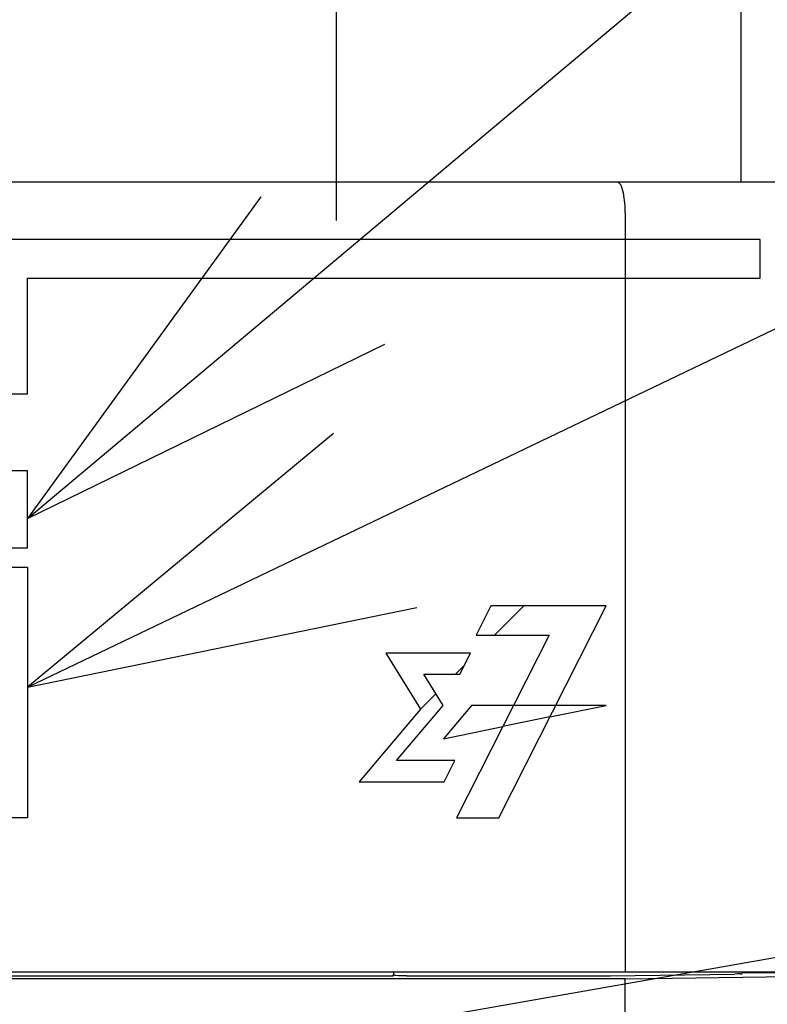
# Model space of a CAD drawing. Extents: x 147 to 2026, y 157 to 1386.
# Tile 22 of 30: x 1278 to 1298, y 995 to 1020. Entities that reach past the tile are written whole.
import ezdxf

# ---------------------------------------------------------------- set-up
doc = ezdxf.new("R2010")
doc.units = 0
doc.header["$LTSCALE"] = 115.5
doc.linetypes.add('CENTER', pattern=[0.6, 0.375, -0.075, 0.075, -0.075])
for name, color, linetype in [('ALL_AXIS', 7, 'CONTINUOUS'), ('ALL_CURVE', 7, 'CONTINUOUS'), ('ALL_FEATURES', 7, 'CONTINUOUS'), ('ALL_NOTE', 7, 'CONTINUOUS')]:
    doc.layers.add(name, color=color, linetype=linetype)

msp = doc.modelspace()

# ---------------------------------------------------------------- linework, layer by layer
at = {"layer": 'ALL_AXIS', "color": 7, "linetype": 'CENTER'}
msp.add_line((1286.5, 1028.5), (1286.5, 1015), dxfattribs=at)
at = {"layer": 'ALL_CURVE', "color": 4, "linetype": 'CONTINUOUS'}
for p, q in [((1297.5, 1014.5), (1260.5, 1014.5)), ((1297.5, 1013.5), (1297.5, 1014.5)), ((1278.5, 1010.5), (1278.5, 1013.5)), ((1278.5, 1013.5), (1297.5, 1013.5)), ((1260.5, 1010.5), (1278.5, 1010.5)), ((1278.5, 1008.5), (1272.5, 1008.5)), ((1278.5, 1006.5), (1278.5, 1008.5)), ((1272.5, 1006.5), (1278.5, 1006.5)), ((1260.5, 1006), (1278.5, 1006)), ((1278.5, 1006), (1278.5, 999.5)), ((1290.514, 1005), (1290.133, 1004.24)), ((1293.5, 1005), (1290.514, 1005)), ((1290.723, 999.5), (1293.5, 1005)), ((1290.133, 1004.24), (1292.023, 1004.24)), ((1292.023, 1004.24), (1290.822, 1001.864)), ((1289.984, 1003.772), (1287.792, 1003.772)), ((1287.792, 1003.772), (1288.688, 1002.319)), ((1289.707, 1003.225), (1289.984, 1003.772)), ((1288.776, 1003.225), (1289.707, 1003.225)), ((1289.275, 1002.416), (1288.776, 1003.225)), ((1288.688, 1002.319), (1287.099, 1000.435)), ((1288.069, 1000.983), (1289.275, 1002.416)), ((1290.01, 1002.416), (1289.287, 1001.547)), ((1293.5, 1002.416), (1290.01, 1002.416)), ((1292.044, 1002.116), (1293.5, 1002.416)), ((1292.044, 1002.116), (1290.822, 1001.864)), ((1289.287, 1001.547), (1290.822, 1001.864)), ((1290.822, 1001.864), (1289.626, 999.5)), ((1289.583, 1000.983), (1288.069, 1000.983)), ((1289.305, 1000.435), (1289.583, 1000.983)), ((1287.099, 1000.435), (1289.305, 1000.435)), ((1278.5, 999.5), (1260.5, 999.5)), ((1289.626, 999.5), (1290.723, 999.5))]:
    msp.add_line(p, q, dxfattribs=at)
at = {"layer": 'ALL_CURVE', "color": 2, "linetype": 'CONTINUOUS'}
for p, q in [((1290.609, 1004.24), (1291.369, 1005)), ((1289.595, 1003.225), (1289.822, 1003.453)), ((1288.688, 1002.319), (1289.088, 1002.719))]:
    msp.add_line(p, q, dxfattribs=at)
at = {"layer": 'ALL_FEATURES', "color": 7, "linetype": 'CONTINUOUS'}
for p, q in [((1297, 1016), (1297, 1036)), ((1244.3, 1016), (1298, 1016)), ((1294, 1015), (1294, 995.5)), ((1294, 995.318), (1258.395, 995.318)), ((1259, 995.5), (1299, 995.5)), ((1287.977, 995.388), (1261.035, 995.388)), ((1287.977, 995.388), (1288, 995.434)), ((1288, 995.434), (1288, 995.5)), ((1288.025, 995.409), (1288, 995.434)), ((1288.325, 995.399), (1293.499, 995.399)), ((1293.499, 995.399), (1293.611, 995.399)), ((1293.611, 995.399), (1296.844, 995.445)), ((1294, 995.318), (1299, 995.388)), ((1294, 991.25), (1294, 995.318)), ((1297.033, 995.464), (1297.035, 995.485)), ((1297.035, 995.485), (1297.958, 995.479))]:
    msp.add_line(p, q, dxfattribs=at)
for points in [[(1293.807, 1016), (1293.88, 1015.925), (1293.943, 1015.711), (1293.985, 1015.386), (1294, 1015)], [(1288.325, 995.399), (1288.212, 995.399), (1288.116, 995.402), (1288.051, 995.405), (1288.025, 995.409)], [(1296.975, 995.448), (1296.917, 995.446), (1296.844, 995.445)], [(1296.975, 995.448), (1297.017, 995.453), (1297.033, 995.464)]]:
    msp.add_lwpolyline(points, dxfattribs=at)
at = {"layer": 'ALL_NOTE', "color": 2, "linetype": 'CONTINUOUS'}
for p, q in [((1278.5, 1007.268), (1349.5, 1066.913)), ((1278.5, 1002.886), (1349.5, 1036.945)), ((1265.082, 990.122), (1349.5, 1004.932))]:
    msp.add_line(p, q, dxfattribs=at)
for points in [[(1284.549, 1015.614), (1278.5, 1007.268), (1287.765, 1011.786)], [(1286.435, 1009.465), (1278.5, 1002.886), (1288.598, 1004.957)]]:
    msp.add_lwpolyline(points, dxfattribs=at)

doc.saveas('drawing.dxf')
